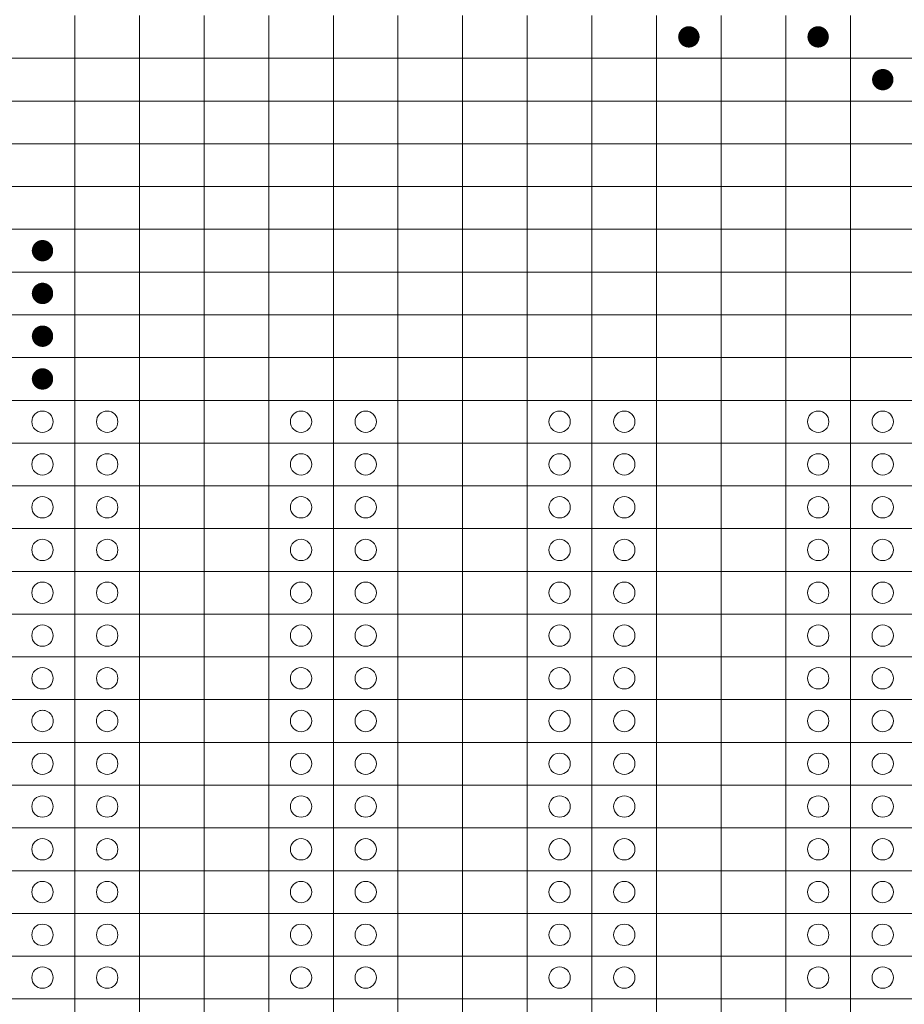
# Model space of a CAD drawing. Header units: millimetres. Extents: x 0 to 138, y 0 to 47.
# Tile 148 of 167: x 90 to 100, y 12 to 23. Entities that reach past the tile are written whole.
import ezdxf

# ---------------------------------------------------------------- set-up
doc = ezdxf.new("R2010")
doc.units = ezdxf.units.MM
doc.layers.add('PDF_Geomertry', color=7, linetype='Continuous')
doc.layers.add('PDF_Solid Fills', color=7, linetype='Continuous')

msp = doc.modelspace()

# ---------------------------------------------------------------- hatches: boundary and pattern name
at = {"layer": 'PDF_Solid Fills', "transparency": 33554559}
for points in [[(97.64, 23.194), (97.54, 23.27), (97.551, 23.282)], [(97.64, 23.194), (97.551, 23.282), (97.563, 23.293)], [(97.64, 23.194), (97.563, 23.293), (97.577, 23.302)], [(97.64, 23.194), (97.577, 23.302), (97.592, 23.309)], [(97.64, 23.194), (97.592, 23.309), (97.607, 23.315)], [(97.64, 23.194), (97.607, 23.315), (97.623, 23.318)], [(97.64, 23.194), (97.623, 23.318), (97.64, 23.319)], [(97.64, 23.194), (97.64, 23.319), (97.656, 23.318)], [(97.64, 23.194), (97.656, 23.318), (97.672, 23.315)], [(97.64, 23.194), (97.672, 23.315), (97.688, 23.309)], [(97.64, 23.194), (97.688, 23.309), (97.702, 23.302)], [(97.64, 23.194), (97.702, 23.302), (97.716, 23.293)], [(97.64, 23.194), (97.716, 23.293), (97.728, 23.282)], [(97.64, 23.194), (97.728, 23.282), (97.739, 23.27)], [(99.153, 23.194), (99.053, 23.27), (99.064, 23.282)], [(99.153, 23.194), (99.064, 23.282), (99.076, 23.293)], [(99.153, 23.194), (99.076, 23.293), (99.09, 23.302)], [(99.153, 23.194), (99.09, 23.302), (99.105, 23.309)], [(99.153, 23.194), (99.105, 23.309), (99.12, 23.315)], [(99.153, 23.194), (99.12, 23.315), (99.136, 23.318)], [(99.153, 23.194), (99.136, 23.318), (99.153, 23.319)], [(99.153, 23.194), (99.153, 23.319), (99.169, 23.318)], [(99.153, 23.194), (99.169, 23.318), (99.185, 23.315)], [(99.153, 23.194), (99.185, 23.315), (99.2, 23.309)], [(99.153, 23.194), (99.2, 23.309), (99.215, 23.302)], [(99.153, 23.194), (99.215, 23.302), (99.229, 23.293)], [(99.153, 23.194), (99.229, 23.293), (99.241, 23.282)], [(99.153, 23.194), (99.241, 23.282), (99.252, 23.27)], [(97.64, 23.194), (97.514, 23.194), (97.516, 23.21)], [(97.64, 23.194), (97.516, 23.177), (97.514, 23.194)], [(97.64, 23.194), (97.516, 23.21), (97.519, 23.226)], [(97.64, 23.194), (97.519, 23.162), (97.516, 23.177)], [(97.64, 23.194), (97.519, 23.226), (97.524, 23.242)], [(97.64, 23.194), (97.524, 23.146), (97.519, 23.162)], [(97.64, 23.194), (97.524, 23.242), (97.532, 23.256)], [(97.64, 23.194), (97.532, 23.131), (97.524, 23.146)], [(97.64, 23.194), (97.532, 23.256), (97.54, 23.27)], [(97.64, 23.194), (97.54, 23.117), (97.532, 23.131)], [(97.64, 23.194), (97.551, 23.105), (97.54, 23.117)], [(97.64, 23.194), (97.563, 23.094), (97.551, 23.105)], [(97.64, 23.194), (97.577, 23.086), (97.563, 23.094)], [(97.64, 23.194), (97.592, 23.078), (97.577, 23.086)], [(97.64, 23.194), (97.607, 23.073), (97.592, 23.078)], [(97.64, 23.194), (97.623, 23.07), (97.607, 23.073)], [(97.64, 23.194), (97.64, 23.069), (97.623, 23.07)], [(97.64, 23.194), (97.739, 23.27), (97.748, 23.256)], [(97.64, 23.194), (97.748, 23.256), (97.755, 23.242)], [(97.64, 23.194), (97.755, 23.242), (97.761, 23.226)], [(97.64, 23.194), (97.761, 23.226), (97.764, 23.21)], [(97.64, 23.194), (97.764, 23.21), (97.765, 23.194)], [(97.64, 23.194), (97.656, 23.07), (97.64, 23.069)], [(97.64, 23.194), (97.672, 23.073), (97.656, 23.07)], [(97.64, 23.194), (97.688, 23.078), (97.672, 23.073)], [(97.64, 23.194), (97.702, 23.086), (97.688, 23.078)], [(97.64, 23.194), (97.716, 23.094), (97.702, 23.086)], [(97.64, 23.194), (97.728, 23.105), (97.716, 23.094)], [(97.64, 23.194), (97.739, 23.117), (97.728, 23.105)], [(97.64, 23.194), (97.748, 23.131), (97.739, 23.117)], [(97.64, 23.194), (97.755, 23.146), (97.748, 23.131)], [(97.64, 23.194), (97.761, 23.162), (97.755, 23.146)], [(97.64, 23.194), (97.764, 23.177), (97.761, 23.162)], [(97.64, 23.194), (97.765, 23.194), (97.764, 23.177)], [(99.153, 23.194), (99.027, 23.194), (99.029, 23.21)], [(99.153, 23.194), (99.029, 23.177), (99.027, 23.194)], [(99.153, 23.194), (99.029, 23.21), (99.032, 23.226)], [(99.153, 23.194), (99.032, 23.162), (99.029, 23.177)], [(99.153, 23.194), (99.032, 23.226), (99.037, 23.242)], [(99.153, 23.194), (99.037, 23.146), (99.032, 23.162)], [(99.153, 23.194), (99.037, 23.242), (99.044, 23.256)], [(99.153, 23.194), (99.044, 23.131), (99.037, 23.146)], [(99.153, 23.194), (99.044, 23.256), (99.053, 23.27)], [(99.153, 23.194), (99.053, 23.117), (99.044, 23.131)], [(99.153, 23.194), (99.064, 23.105), (99.053, 23.117)], [(99.153, 23.194), (99.076, 23.094), (99.064, 23.105)], [(99.153, 23.194), (99.09, 23.086), (99.076, 23.094)], [(99.153, 23.194), (99.105, 23.078), (99.09, 23.086)], [(99.153, 23.194), (99.12, 23.073), (99.105, 23.078)], [(99.153, 23.194), (99.136, 23.07), (99.12, 23.073)], [(99.153, 23.194), (99.153, 23.069), (99.136, 23.07)], [(99.153, 23.194), (99.252, 23.27), (99.261, 23.256)], [(99.153, 23.194), (99.261, 23.256), (99.268, 23.242)], [(99.153, 23.194), (99.268, 23.242), (99.273, 23.226)], [(99.153, 23.194), (99.273, 23.226), (99.276, 23.21)], [(99.153, 23.194), (99.276, 23.21), (99.278, 23.194)], [(99.153, 23.194), (99.169, 23.07), (99.153, 23.069)], [(99.153, 23.194), (99.185, 23.073), (99.169, 23.07)], [(99.153, 23.194), (99.2, 23.078), (99.185, 23.073)], [(99.153, 23.194), (99.215, 23.086), (99.2, 23.078)], [(99.153, 23.194), (99.229, 23.094), (99.215, 23.086)], [(99.153, 23.194), (99.241, 23.105), (99.229, 23.094)], [(99.153, 23.194), (99.252, 23.117), (99.241, 23.105)], [(99.153, 23.194), (99.261, 23.131), (99.252, 23.117)], [(99.153, 23.194), (99.268, 23.146), (99.261, 23.131)], [(99.153, 23.194), (99.273, 23.162), (99.268, 23.146)], [(99.153, 23.194), (99.276, 23.177), (99.273, 23.162)], [(99.153, 23.194), (99.278, 23.194), (99.276, 23.177)], [(99.909, 22.693), (99.783, 22.693), (99.785, 22.71)], [(99.909, 22.693), (99.785, 22.71), (99.788, 22.726)], [(99.909, 22.693), (99.788, 22.726), (99.793, 22.741)], [(99.909, 22.693), (99.793, 22.741), (99.801, 22.756)], [(99.909, 22.693), (99.801, 22.756), (99.809, 22.77)], [(99.909, 22.693), (99.809, 22.77), (99.82, 22.782)], [(99.909, 22.693), (99.82, 22.782), (99.832, 22.793)], [(99.909, 22.693), (99.832, 22.793), (99.846, 22.802)], [(99.909, 22.693), (99.846, 22.802), (99.861, 22.809)], [(99.909, 22.693), (99.861, 22.809), (99.877, 22.814)], [(99.909, 22.693), (99.877, 22.814), (99.892, 22.817)], [(99.909, 22.693), (99.892, 22.817), (99.909, 22.818)], [(99.909, 22.693), (99.909, 22.818), (99.925, 22.817)], [(99.909, 22.693), (99.925, 22.817), (99.941, 22.814)], [(99.909, 22.693), (99.941, 22.814), (99.957, 22.809)], [(99.909, 22.693), (99.957, 22.809), (99.971, 22.802)], [(99.909, 22.693), (99.971, 22.802), (99.985, 22.793)], [(99.909, 22.693), (99.985, 22.793), (99.997, 22.782)], [(99.909, 22.693), (99.997, 22.782), (100.008, 22.77)], [(99.909, 22.693), (100.008, 22.77), (100.017, 22.756)], [(99.909, 22.693), (100.017, 22.756), (100.024, 22.741)], [(99.909, 22.693), (100.024, 22.741), (100.03, 22.726)], [(99.909, 22.693), (100.03, 22.726), (100.033, 22.71)], [(99.909, 22.693), (100.033, 22.71), (100.034, 22.693)], [(99.909, 22.693), (99.785, 22.677), (99.783, 22.693)], [(99.909, 22.693), (99.788, 22.661), (99.785, 22.677)], [(99.909, 22.693), (99.793, 22.646), (99.788, 22.661)], [(99.909, 22.693), (99.801, 22.631), (99.793, 22.646)], [(99.909, 22.693), (99.809, 22.617), (99.801, 22.631)], [(99.909, 22.693), (99.82, 22.605), (99.809, 22.617)], [(99.909, 22.693), (99.832, 22.594), (99.82, 22.605)], [(99.909, 22.693), (99.846, 22.585), (99.832, 22.594)], [(99.909, 22.693), (99.861, 22.578), (99.846, 22.585)], [(99.909, 22.693), (99.877, 22.573), (99.861, 22.578)], [(99.909, 22.693), (99.892, 22.569), (99.877, 22.573)], [(99.909, 22.693), (99.909, 22.568), (99.892, 22.569)], [(99.909, 22.693), (99.925, 22.569), (99.909, 22.568)], [(99.909, 22.693), (99.941, 22.573), (99.925, 22.569)], [(99.909, 22.693), (99.957, 22.578), (99.941, 22.573)], [(99.909, 22.693), (99.971, 22.585), (99.957, 22.578)], [(99.909, 22.693), (99.985, 22.594), (99.971, 22.585)], [(99.909, 22.693), (99.997, 22.605), (99.985, 22.594)], [(99.909, 22.693), (100.008, 22.617), (99.997, 22.605)], [(99.909, 22.693), (100.017, 22.631), (100.008, 22.617)], [(99.909, 22.693), (100.024, 22.646), (100.017, 22.631)], [(99.909, 22.693), (100.03, 22.661), (100.024, 22.646)], [(99.909, 22.693), (100.033, 22.677), (100.03, 22.661)], [(99.909, 22.693), (100.034, 22.693), (100.033, 22.677)], [(90.076, 20.691), (89.961, 20.739), (89.968, 20.754)], [(90.076, 20.691), (89.968, 20.754), (89.977, 20.768)], [(90.076, 20.691), (89.977, 20.768), (89.988, 20.78)], [(90.076, 20.691), (89.988, 20.78), (90, 20.791)], [(90.076, 20.691), (90, 20.791), (90.014, 20.799)], [(90.076, 20.691), (90.014, 20.799), (90.029, 20.807)], [(90.076, 20.691), (90.029, 20.807), (90.044, 20.812)], [(90.076, 20.691), (90.044, 20.812), (90.06, 20.815)], [(90.076, 20.691), (90.06, 20.815), (90.076, 20.817)], [(90.076, 20.691), (90.076, 20.817), (90.093, 20.815)], [(90.076, 20.691), (90.093, 20.815), (90.109, 20.812)], [(90.076, 20.691), (90.109, 20.812), (90.124, 20.807)], [(90.076, 20.691), (90.124, 20.807), (90.139, 20.799)], [(90.076, 20.691), (90.139, 20.799), (90.153, 20.791)], [(90.076, 20.691), (90.153, 20.791), (90.165, 20.78)], [(90.076, 20.691), (90.165, 20.78), (90.176, 20.768)], [(90.076, 20.691), (90.176, 20.768), (90.185, 20.754)], [(90.076, 20.691), (90.185, 20.754), (90.192, 20.739)], [(90.076, 20.691), (89.951, 20.691), (89.952, 20.708)], [(90.076, 20.691), (89.952, 20.675), (89.951, 20.691)], [(90.076, 20.691), (89.952, 20.708), (89.956, 20.723)], [(90.076, 20.691), (89.956, 20.659), (89.952, 20.675)], [(90.076, 20.691), (89.956, 20.723), (89.961, 20.739)], [(90.076, 20.691), (89.961, 20.643), (89.956, 20.659)], [(90.076, 20.691), (89.968, 20.629), (89.961, 20.643)], [(90.076, 20.691), (89.977, 20.615), (89.968, 20.629)], [(90.076, 20.691), (89.988, 20.603), (89.977, 20.615)], [(90.076, 20.691), (90, 20.592), (89.988, 20.603)], [(90.076, 20.691), (90.014, 20.583), (90, 20.592)], [(90.076, 20.691), (90.029, 20.576), (90.014, 20.583)], [(90.076, 20.691), (90.044, 20.57), (90.029, 20.576)], [(90.076, 20.691), (90.06, 20.568), (90.044, 20.57)], [(90.076, 20.691), (90.076, 20.566), (90.06, 20.568)], [(90.076, 20.691), (90.192, 20.739), (90.197, 20.723)], [(90.076, 20.691), (90.197, 20.723), (90.2, 20.708)], [(90.076, 20.691), (90.2, 20.708), (90.201, 20.691)], [(90.076, 20.691), (90.093, 20.568), (90.076, 20.566)], [(90.076, 20.691), (90.109, 20.57), (90.093, 20.568)], [(90.076, 20.691), (90.124, 20.576), (90.109, 20.57)], [(90.076, 20.691), (90.139, 20.583), (90.124, 20.576)], [(90.076, 20.691), (90.153, 20.592), (90.139, 20.583)], [(90.076, 20.691), (90.165, 20.603), (90.153, 20.592)], [(90.076, 20.691), (90.176, 20.615), (90.165, 20.603)], [(90.076, 20.691), (90.185, 20.629), (90.176, 20.615)], [(90.076, 20.691), (90.192, 20.643), (90.185, 20.629)], [(90.076, 20.691), (90.197, 20.659), (90.192, 20.643)], [(90.076, 20.691), (90.2, 20.675), (90.197, 20.659)], [(90.076, 20.691), (90.201, 20.691), (90.2, 20.675)], [(90.076, 20.191), (89.988, 20.279), (90, 20.29)], [(90.076, 20.191), (90, 20.29), (90.014, 20.299)], [(90.076, 20.191), (90.014, 20.299), (90.029, 20.307)], [(90.076, 20.191), (90.029, 20.307), (90.044, 20.311)], [(90.076, 20.191), (90.044, 20.311), (90.06, 20.315)], [(90.076, 20.191), (90.06, 20.315), (90.076, 20.316)], [(90.076, 20.191), (90.076, 20.316), (90.093, 20.315)], [(90.076, 20.191), (90.093, 20.315), (90.109, 20.311)], [(90.076, 20.191), (90.109, 20.311), (90.124, 20.307)], [(90.076, 20.191), (90.124, 20.307), (90.139, 20.299)], [(90.076, 20.191), (90.139, 20.299), (90.153, 20.29)], [(90.076, 20.191), (90.153, 20.29), (90.165, 20.279)], [(90.076, 20.191), (89.951, 20.191), (89.952, 20.207)], [(90.076, 20.191), (89.952, 20.175), (89.951, 20.191)], [(90.076, 20.191), (89.952, 20.207), (89.956, 20.223)], [(90.076, 20.191), (89.956, 20.158), (89.952, 20.175)], [(90.076, 20.191), (89.956, 20.223), (89.961, 20.239)], [(90.076, 20.191), (89.961, 20.143), (89.956, 20.158)], [(90.076, 20.191), (89.961, 20.239), (89.968, 20.254)], [(90.076, 20.191), (89.968, 20.128), (89.961, 20.143)], [(90.076, 20.191), (89.968, 20.254), (89.977, 20.267)], [(90.076, 20.191), (89.977, 20.115), (89.968, 20.128)], [(90.076, 20.191), (89.977, 20.267), (89.988, 20.279)], [(90.076, 20.191), (89.988, 20.103), (89.977, 20.115)], [(90.076, 20.191), (90, 20.092), (89.988, 20.103)], [(90.076, 20.191), (90.014, 20.082), (90, 20.092)], [(90.076, 20.191), (90.029, 20.075), (90.014, 20.082)], [(90.076, 20.191), (90.044, 20.07), (90.029, 20.075)], [(90.076, 20.191), (90.06, 20.067), (90.044, 20.07)], [(90.076, 20.191), (90.076, 20.066), (90.06, 20.067)], [(90.076, 20.191), (90.165, 20.279), (90.176, 20.267)], [(90.076, 20.191), (90.176, 20.267), (90.185, 20.254)], [(90.076, 20.191), (90.185, 20.254), (90.192, 20.239)], [(90.076, 20.191), (90.192, 20.239), (90.197, 20.223)], [(90.076, 20.191), (90.197, 20.223), (90.2, 20.207)], [(90.076, 20.191), (90.2, 20.207), (90.201, 20.191)], [(90.076, 20.191), (90.093, 20.067), (90.076, 20.066)], [(90.076, 20.191), (90.109, 20.07), (90.093, 20.067)], [(90.076, 20.191), (90.124, 20.075), (90.109, 20.07)], [(90.076, 20.191), (90.139, 20.082), (90.124, 20.075)], [(90.076, 20.191), (90.153, 20.092), (90.139, 20.082)], [(90.076, 20.191), (90.165, 20.103), (90.153, 20.092)], [(90.076, 20.191), (90.176, 20.115), (90.165, 20.103)], [(90.076, 20.191), (90.185, 20.128), (90.176, 20.115)], [(90.076, 20.191), (90.192, 20.143), (90.185, 20.128)], [(90.076, 20.191), (90.197, 20.158), (90.192, 20.143)], [(90.076, 20.191), (90.2, 20.175), (90.197, 20.158)], [(90.076, 20.191), (90.201, 20.191), (90.2, 20.175)], [(90.076, 19.691), (89.952, 19.707), (89.956, 19.723)], [(90.076, 19.691), (89.956, 19.723), (89.961, 19.738)], [(90.076, 19.691), (89.961, 19.738), (89.968, 19.753)], [(90.076, 19.691), (89.968, 19.753), (89.977, 19.766)], [(90.076, 19.691), (89.977, 19.766), (89.988, 19.779)], [(90.076, 19.691), (89.988, 19.779), (90, 19.79)], [(90.076, 19.691), (90, 19.79), (90.014, 19.798)], [(90.076, 19.691), (90.014, 19.798), (90.029, 19.806)], [(90.076, 19.691), (90.029, 19.806), (90.044, 19.811)], [(90.076, 19.691), (90.044, 19.811), (90.06, 19.814)], [(90.076, 19.691), (90.06, 19.814), (90.076, 19.815)], [(90.076, 19.691), (90.076, 19.815), (90.093, 19.814)], [(90.076, 19.691), (90.093, 19.814), (90.109, 19.811)], [(90.076, 19.691), (90.109, 19.811), (90.124, 19.806)], [(90.076, 19.691), (90.124, 19.806), (90.139, 19.798)], [(90.076, 19.691), (90.139, 19.798), (90.153, 19.79)], [(90.076, 19.691), (90.153, 19.79), (90.165, 19.779)], [(90.076, 19.691), (90.165, 19.779), (90.176, 19.766)], [(90.076, 19.691), (90.176, 19.766), (90.185, 19.753)], [(90.076, 19.691), (90.185, 19.753), (90.192, 19.738)], [(90.076, 19.691), (90.192, 19.738), (90.197, 19.723)], [(90.076, 19.691), (90.197, 19.723), (90.2, 19.707)], [(90.076, 19.691), (89.951, 19.691), (89.952, 19.707)], [(90.076, 19.691), (89.952, 19.674), (89.951, 19.691)], [(90.076, 19.691), (89.956, 19.658), (89.952, 19.674)], [(90.076, 19.691), (89.961, 19.642), (89.956, 19.658)], [(90.076, 19.691), (89.968, 19.628), (89.961, 19.642)], [(90.076, 19.691), (89.977, 19.614), (89.968, 19.628)], [(90.076, 19.691), (89.988, 19.602), (89.977, 19.614)], [(90.076, 19.691), (90, 19.591), (89.988, 19.602)], [(90.076, 19.691), (90.014, 19.582), (90, 19.591)], [(90.076, 19.691), (90.029, 19.575), (90.014, 19.582)], [(90.076, 19.691), (90.044, 19.569), (90.029, 19.575)], [(90.076, 19.691), (90.06, 19.566), (90.044, 19.569)], [(90.076, 19.691), (90.076, 19.565), (90.06, 19.566)], [(90.076, 19.691), (90.2, 19.707), (90.201, 19.691)], [(90.076, 19.691), (90.093, 19.566), (90.076, 19.565)], [(90.076, 19.691), (90.109, 19.569), (90.093, 19.566)], [(90.076, 19.691), (90.124, 19.575), (90.109, 19.569)], [(90.076, 19.691), (90.139, 19.582), (90.124, 19.575)], [(90.076, 19.691), (90.153, 19.591), (90.139, 19.582)], [(90.076, 19.691), (90.165, 19.602), (90.153, 19.591)], [(90.076, 19.691), (90.176, 19.614), (90.165, 19.602)], [(90.076, 19.691), (90.185, 19.628), (90.176, 19.614)], [(90.076, 19.691), (90.192, 19.642), (90.185, 19.628)], [(90.076, 19.691), (90.197, 19.658), (90.192, 19.642)], [(90.076, 19.691), (90.2, 19.674), (90.197, 19.658)], [(90.076, 19.691), (90.201, 19.691), (90.2, 19.674)], [(90.076, 19.19), (89.961, 19.238), (89.968, 19.252)], [(90.076, 19.19), (89.968, 19.252), (89.977, 19.266)], [(90.076, 19.19), (89.977, 19.266), (89.988, 19.278)], [(90.076, 19.19), (89.988, 19.278), (90, 19.289)], [(90.076, 19.19), (90, 19.289), (90.014, 19.298)], [(90.076, 19.19), (90.014, 19.298), (90.029, 19.305)], [(90.076, 19.19), (90.029, 19.305), (90.044, 19.311)], [(90.076, 19.19), (90.044, 19.311), (90.06, 19.314)], [(90.076, 19.19), (90.06, 19.314), (90.076, 19.315)], [(90.076, 19.19), (90.076, 19.315), (90.093, 19.314)], [(90.076, 19.19), (90.093, 19.314), (90.109, 19.311)], [(90.076, 19.19), (90.109, 19.311), (90.124, 19.305)], [(90.076, 19.19), (90.124, 19.305), (90.139, 19.298)], [(90.076, 19.19), (90.139, 19.298), (90.153, 19.289)], [(90.076, 19.19), (90.153, 19.289), (90.165, 19.278)], [(90.076, 19.19), (90.165, 19.278), (90.176, 19.266)], [(90.076, 19.19), (90.176, 19.266), (90.185, 19.252)], [(90.076, 19.19), (90.185, 19.252), (90.192, 19.238)], [(90.076, 19.19), (89.951, 19.19), (89.952, 19.206)], [(90.076, 19.19), (89.952, 19.174), (89.951, 19.19)], [(90.076, 19.19), (89.952, 19.206), (89.956, 19.222)], [(90.076, 19.19), (89.956, 19.157), (89.952, 19.174)], [(90.076, 19.19), (89.956, 19.222), (89.961, 19.238)], [(90.076, 19.19), (89.961, 19.142), (89.956, 19.157)], [(90.076, 19.19), (89.968, 19.127), (89.961, 19.142)], [(90.076, 19.19), (89.977, 19.114), (89.968, 19.127)], [(90.076, 19.19), (89.988, 19.101), (89.977, 19.114)], [(90.076, 19.19), (90, 19.091), (89.988, 19.101)], [(90.076, 19.19), (90.014, 19.081), (90, 19.091)], [(90.076, 19.19), (90.029, 19.074), (90.014, 19.081)], [(90.076, 19.19), (90.044, 19.069), (90.029, 19.074)], [(90.076, 19.19), (90.06, 19.066), (90.044, 19.069)], [(90.076, 19.19), (90.076, 19.065), (90.06, 19.066)], [(90.076, 19.19), (90.192, 19.238), (90.197, 19.222)], [(90.076, 19.19), (90.197, 19.222), (90.2, 19.206)], [(90.076, 19.19), (90.2, 19.206), (90.201, 19.19)], [(90.076, 19.19), (90.093, 19.066), (90.076, 19.065)], [(90.076, 19.19), (90.109, 19.069), (90.093, 19.066)], [(90.076, 19.19), (90.124, 19.074), (90.109, 19.069)], [(90.076, 19.19), (90.139, 19.081), (90.124, 19.074)], [(90.076, 19.19), (90.153, 19.091), (90.139, 19.081)], [(90.076, 19.19), (90.165, 19.101), (90.153, 19.091)], [(90.076, 19.19), (90.176, 19.114), (90.165, 19.101)], [(90.076, 19.19), (90.185, 19.127), (90.176, 19.114)], [(90.076, 19.19), (90.192, 19.142), (90.185, 19.127)], [(90.076, 19.19), (90.197, 19.157), (90.192, 19.142)], [(90.076, 19.19), (90.2, 19.174), (90.197, 19.157)], [(90.076, 19.19), (90.201, 19.19), (90.2, 19.174)]]:
    msp.add_hatch(color=256, dxfattribs=at).paths.add_polyline_path(points)

# ---------------------------------------------------------------- linework, layer by layer
at = {"layer": 'PDF_Geomertry', "lineweight": 15}
for points in [[(73.993, 17.939), (82.891, 17.939), (82.891, 18.439), (83.647, 18.439), (83.647, 18.939), (84.404, 18.939), (84.404, 19.44), (85.16, 19.44), (85.16, 19.941), (85.916, 19.941), (85.916, 20.441), (86.673, 20.441), (86.673, 20.942), (87.429, 20.942), (87.429, 21.442), (88.185, 21.442), (88.185, 21.943), (88.942, 21.943), (88.942, 22.443), (89.698, 22.443), (89.698, 22.943), (90.454, 22.943), (90.454, 23.444)], [(89.698, 22.443), (90.454, 22.443), (90.454, 22.943), (91.211, 22.943), (91.211, 23.444)], [(89.698, 21.943), (90.454, 21.943), (90.454, 22.443), (91.211, 22.443), (91.211, 22.943), (91.967, 22.943), (91.967, 23.444)], [(89.698, 21.442), (90.454, 21.442), (90.454, 21.943), (91.211, 21.943), (91.211, 22.443), (91.967, 22.443), (91.967, 22.943), (92.723, 22.943), (92.723, 23.444)], [(89.698, 20.942), (90.454, 20.942), (90.454, 21.442), (91.211, 21.442), (91.211, 21.943), (91.967, 21.943), (91.967, 22.443), (92.723, 22.443), (92.723, 22.943), (93.48, 22.943), (93.48, 23.444)], [(89.698, 20.441), (90.454, 20.441), (90.454, 20.942), (91.211, 20.942), (91.211, 21.442), (91.967, 21.442), (91.967, 21.943), (92.723, 21.943), (92.723, 22.443), (93.48, 22.443), (93.48, 22.943), (94.236, 22.943), (94.236, 23.444)], [(89.698, 19.941), (90.454, 19.941), (90.454, 20.441), (91.211, 20.441), (91.211, 20.942), (91.967, 20.942), (91.967, 21.442), (92.723, 21.442), (92.723, 21.943), (93.48, 21.943), (93.48, 22.443), (94.236, 22.443), (94.236, 22.943), (94.992, 22.943), (94.992, 23.444)], [(89.698, 19.44), (90.454, 19.44), (90.454, 19.941), (91.211, 19.941), (91.211, 20.441), (91.967, 20.441), (91.967, 20.942), (92.723, 20.942), (92.723, 21.442), (93.48, 21.442), (93.48, 21.943), (94.236, 21.943), (94.236, 22.443), (94.992, 22.443), (94.992, 22.943), (95.749, 22.943), (95.749, 23.444)], [(89.698, 18.939), (90.454, 18.939), (90.454, 19.44), (91.211, 19.44), (91.211, 19.941), (91.967, 19.941), (91.967, 20.441), (92.723, 20.441), (92.723, 20.942), (93.48, 20.942), (93.48, 21.442), (94.236, 21.442), (94.236, 21.943), (94.992, 21.943), (94.992, 22.443), (95.749, 22.443), (95.749, 22.943), (96.505, 22.943), (96.505, 23.444)], [(89.698, 18.439), (90.454, 18.439), (90.454, 18.939), (91.211, 18.939), (91.211, 19.44), (91.967, 19.44), (91.967, 19.941), (92.723, 19.941), (92.723, 20.441), (93.48, 20.441), (93.48, 20.942), (94.236, 20.942), (94.236, 21.442), (94.992, 21.442), (94.992, 21.943), (95.749, 21.943), (95.749, 22.443), (96.505, 22.443), (96.505, 22.943), (97.261, 22.943), (97.261, 23.444)], [(89.698, 17.939), (90.454, 17.939), (90.454, 18.439), (91.211, 18.439), (91.211, 18.939), (91.967, 18.939), (91.967, 19.44), (92.723, 19.44), (92.723, 19.941), (93.48, 19.941), (93.48, 20.441), (94.236, 20.441), (94.236, 20.942), (94.992, 20.942), (94.992, 21.442), (95.749, 21.442), (95.749, 21.943), (96.505, 21.943), (96.505, 22.443), (97.261, 22.443), (97.261, 22.943), (98.018, 22.943), (98.018, 23.444)], [(89.698, 17.438), (90.454, 17.438), (90.454, 17.939), (91.211, 17.939), (91.211, 18.439), (91.967, 18.439), (91.967, 18.939), (92.723, 18.939), (92.723, 19.44), (93.48, 19.44), (93.48, 19.941), (94.236, 19.941), (94.236, 20.441), (94.992, 20.441), (94.992, 20.942), (95.749, 20.942), (95.749, 21.442), (96.505, 21.442), (96.505, 21.943), (97.261, 21.943), (97.261, 22.443), (98.018, 22.443), (98.018, 22.943), (98.775, 22.943), (98.775, 23.444)], [(89.698, 16.937), (90.454, 16.937), (90.454, 17.438), (91.211, 17.438), (91.211, 17.939), (91.967, 17.939), (91.967, 18.439), (92.723, 18.439), (92.723, 18.939), (93.48, 18.939), (93.48, 19.44), (94.236, 19.44), (94.236, 19.941), (94.992, 19.941), (94.992, 20.441), (95.749, 20.441), (95.749, 20.942), (96.505, 20.942), (96.505, 21.442), (97.261, 21.442), (97.261, 21.943), (98.018, 21.943), (98.018, 22.443), (98.775, 22.443), (98.775, 22.943), (99.531, 22.943), (99.531, 23.444)], [(89.698, 16.437), (90.454, 16.437), (90.454, 16.937), (91.211, 16.937), (91.211, 17.438), (91.967, 17.438), (91.967, 17.939), (92.723, 17.939), (92.723, 18.439), (93.48, 18.439), (93.48, 18.939), (94.236, 18.939), (94.236, 19.44), (94.992, 19.44), (94.992, 19.941), (95.749, 19.941), (95.749, 20.441), (96.505, 20.441), (96.505, 20.942), (97.261, 20.942), (97.261, 21.442), (98.018, 21.442), (98.018, 21.943), (98.775, 21.943), (98.775, 22.443), (99.531, 22.443), (99.531, 22.943), (100.287, 22.943)], [(89.698, 15.936), (90.454, 15.936), (90.454, 16.437), (91.211, 16.437), (91.211, 16.937), (91.967, 16.937), (91.967, 17.438), (92.723, 17.438), (92.723, 17.939), (93.48, 17.939), (93.48, 18.439), (94.236, 18.439), (94.236, 18.939), (94.992, 18.939), (94.992, 19.44), (95.749, 19.44), (95.749, 19.941), (96.505, 19.941), (96.505, 20.441), (97.261, 20.441), (97.261, 20.942), (98.018, 20.942), (98.018, 21.442), (98.775, 21.442), (98.775, 21.943), (99.531, 21.943), (99.531, 22.443), (100.287, 22.443)], [(89.698, 15.436), (90.454, 15.436), (90.454, 15.936), (91.211, 15.936), (91.211, 16.437), (91.967, 16.437), (91.967, 16.937), (92.723, 16.937), (92.723, 17.438), (93.48, 17.438), (93.48, 17.939), (94.236, 17.939), (94.236, 18.439), (94.992, 18.439), (94.992, 18.939), (95.749, 18.939), (95.749, 19.44), (96.505, 19.44), (96.505, 19.941), (97.261, 19.941), (97.261, 20.441), (98.018, 20.441), (98.018, 20.942), (98.775, 20.942), (98.775, 21.442), (99.531, 21.442), (99.531, 21.943), (100.287, 21.943)], [(89.698, 14.935), (90.454, 14.935), (90.454, 15.436), (91.211, 15.436), (91.211, 15.936), (91.967, 15.936), (91.967, 16.437), (92.723, 16.437), (92.723, 16.937), (93.48, 16.937), (93.48, 17.438), (94.236, 17.438), (94.236, 17.939), (94.992, 17.939), (94.992, 18.439), (95.749, 18.439), (95.749, 18.939), (96.505, 18.939), (96.505, 19.44), (97.261, 19.44), (97.261, 19.941), (98.018, 19.941), (98.018, 20.441), (98.775, 20.441), (98.775, 20.942), (99.531, 20.942), (99.531, 21.442), (100.287, 21.442)], [(89.698, 14.435), (90.454, 14.435), (90.454, 14.935), (91.211, 14.935), (91.211, 15.436), (91.967, 15.436), (91.967, 15.936), (92.723, 15.936), (92.723, 16.437), (93.48, 16.437), (93.48, 16.937), (94.236, 16.937), (94.236, 17.438), (94.992, 17.438), (94.992, 17.939), (95.749, 17.939), (95.749, 18.439), (96.505, 18.439), (96.505, 18.939), (97.261, 18.939), (97.261, 19.44), (98.018, 19.44), (98.018, 19.941), (98.775, 19.941), (98.775, 20.441), (99.531, 20.441), (99.531, 20.942), (100.287, 20.942)], [(89.698, 13.934), (90.454, 13.934), (90.454, 14.435), (91.211, 14.435), (91.211, 14.935), (91.967, 14.935), (91.967, 15.436), (92.723, 15.436), (92.723, 15.936), (93.48, 15.936), (93.48, 16.437), (94.236, 16.437), (94.236, 16.937), (94.992, 16.937), (94.992, 17.438), (95.749, 17.438), (95.749, 17.939), (96.505, 17.939), (96.505, 18.439), (97.261, 18.439), (97.261, 18.939), (98.018, 18.939), (98.018, 19.44), (98.775, 19.44), (98.775, 19.941), (99.531, 19.941), (99.531, 20.441), (100.287, 20.441)], [(89.698, 13.434), (90.454, 13.434), (90.454, 13.934), (91.211, 13.934), (91.211, 14.435), (91.967, 14.435), (91.967, 14.935), (92.723, 14.935), (92.723, 15.436), (93.48, 15.436), (93.48, 15.936), (94.236, 15.936), (94.236, 16.437), (94.992, 16.437), (94.992, 16.937), (95.749, 16.937), (95.749, 17.438), (96.505, 17.438), (96.505, 17.939), (97.261, 17.939), (97.261, 18.439), (98.018, 18.439), (98.018, 18.939), (98.775, 18.939), (98.775, 19.44), (99.531, 19.44), (99.531, 19.941), (100.287, 19.941)], [(89.698, 12.934), (90.454, 12.934), (90.454, 13.434), (91.211, 13.434), (91.211, 13.934), (91.967, 13.934), (91.967, 14.435), (92.723, 14.435), (92.723, 14.935), (93.48, 14.935), (93.48, 15.436), (94.236, 15.436), (94.236, 15.936), (94.992, 15.936), (94.992, 16.437), (95.749, 16.437), (95.749, 16.937), (96.505, 16.937), (96.505, 17.438), (97.261, 17.438), (97.261, 17.939), (98.018, 17.939), (98.018, 18.439), (98.775, 18.439), (98.775, 18.939), (99.531, 18.939), (99.531, 19.44), (100.287, 19.44)], [(89.698, 12.433), (90.454, 12.433), (90.454, 12.934), (91.211, 12.934), (91.211, 13.434), (91.967, 13.434), (91.967, 13.934), (92.723, 13.934), (92.723, 14.435), (93.48, 14.435), (93.48, 14.935), (94.236, 14.935), (94.236, 15.436), (94.992, 15.436), (94.992, 15.936), (95.749, 15.936), (95.749, 16.437), (96.505, 16.437), (96.505, 16.937), (97.261, 16.937), (97.261, 17.438), (98.018, 17.438), (98.018, 17.939), (98.775, 17.939), (98.775, 18.439), (99.531, 18.439), (99.531, 18.939), (100.287, 18.939)], [(89.698, 11.932), (90.454, 11.932), (90.454, 12.433), (91.211, 12.433), (91.211, 12.934), (91.967, 12.934), (91.967, 13.434), (92.723, 13.434), (92.723, 13.934), (93.48, 13.934), (93.48, 14.435), (94.236, 14.435), (94.236, 14.935), (94.992, 14.935), (94.992, 15.436), (95.749, 15.436), (95.749, 15.936), (96.505, 15.936), (96.505, 16.437), (97.261, 16.437), (97.261, 16.937), (98.018, 16.937), (98.018, 17.438), (98.775, 17.438), (98.775, 17.939), (99.531, 17.939), (99.531, 18.439), (100.287, 18.439)], [(90.454, 11.432), (90.454, 11.932), (91.211, 11.932), (91.211, 12.433), (91.967, 12.433), (91.967, 12.934), (92.723, 12.934), (92.723, 13.434), (93.48, 13.434), (93.48, 13.934), (94.236, 13.934), (94.236, 14.435), (94.992, 14.435), (94.992, 14.935), (95.749, 14.935), (95.749, 15.436), (96.505, 15.436), (96.505, 15.936), (97.261, 15.936), (97.261, 16.437), (98.018, 16.437), (98.018, 16.937), (98.775, 16.937), (98.775, 17.438), (99.531, 17.438), (99.531, 17.939), (100.287, 17.939)], [(91.211, 11.432), (91.211, 11.932), (91.967, 11.932), (91.967, 12.433), (92.723, 12.433), (92.723, 12.934), (93.48, 12.934), (93.48, 13.434), (94.236, 13.434), (94.236, 13.934), (94.992, 13.934), (94.992, 14.435), (95.749, 14.435), (95.749, 14.935), (96.505, 14.935), (96.505, 15.436), (97.261, 15.436), (97.261, 15.936), (98.018, 15.936), (98.018, 16.437), (98.775, 16.437), (98.775, 16.937), (99.531, 16.937), (99.531, 17.438), (100.287, 17.438)], [(91.967, 11.432), (91.967, 11.932), (92.723, 11.932), (92.723, 12.433), (93.48, 12.433), (93.48, 12.934), (94.236, 12.934), (94.236, 13.434), (94.992, 13.434), (94.992, 13.934), (95.749, 13.934), (95.749, 14.435), (96.505, 14.435), (96.505, 14.935), (97.261, 14.935), (97.261, 15.436), (98.018, 15.436), (98.018, 15.936), (98.775, 15.936), (98.775, 16.437), (99.531, 16.437), (99.531, 16.937), (100.287, 16.937)], [(92.723, 11.432), (92.723, 11.932), (93.48, 11.932), (93.48, 12.433), (94.236, 12.433), (94.236, 12.934), (94.992, 12.934), (94.992, 13.434), (95.749, 13.434), (95.749, 13.934), (96.505, 13.934), (96.505, 14.435), (97.261, 14.435), (97.261, 14.935), (98.018, 14.935), (98.018, 15.436), (98.775, 15.436), (98.775, 15.936), (99.531, 15.936), (99.531, 16.437), (100.287, 16.437)], [(93.48, 11.432), (93.48, 11.932), (94.236, 11.932), (94.236, 12.433), (94.992, 12.433), (94.992, 12.934), (95.749, 12.934), (95.749, 13.434), (96.505, 13.434), (96.505, 13.934), (97.261, 13.934), (97.261, 14.435), (98.018, 14.435), (98.018, 14.935), (98.775, 14.935), (98.775, 15.436), (99.531, 15.436), (99.531, 15.936), (100.287, 15.936)], [(94.236, 11.432), (94.236, 11.932), (94.992, 11.932), (94.992, 12.433), (95.749, 12.433), (95.749, 12.934), (96.505, 12.934), (96.505, 13.434), (97.261, 13.434), (97.261, 13.934), (98.018, 13.934), (98.018, 14.435), (98.775, 14.435), (98.775, 14.935), (99.531, 14.935), (99.531, 15.436), (100.287, 15.436)], [(94.992, 11.432), (94.992, 11.932), (95.749, 11.932), (95.749, 12.433), (96.505, 12.433), (96.505, 12.934), (97.261, 12.934), (97.261, 13.434), (98.018, 13.434), (98.018, 13.934), (98.775, 13.934), (98.775, 14.435), (99.531, 14.435), (99.531, 14.935), (100.287, 14.935)], [(95.749, 11.432), (95.749, 11.932), (96.505, 11.932), (96.505, 12.433), (97.261, 12.433), (97.261, 12.934), (98.018, 12.934), (98.018, 13.434), (98.775, 13.434), (98.775, 13.934), (99.531, 13.934), (99.531, 14.435), (100.287, 14.435)], [(96.505, 11.432), (96.505, 11.932), (97.261, 11.932), (97.261, 12.433), (98.018, 12.433), (98.018, 12.934), (98.775, 12.934), (98.775, 13.434), (99.531, 13.434), (99.531, 13.934), (100.287, 13.934)], [(97.261, 11.432), (97.261, 11.932), (98.018, 11.932), (98.018, 12.433), (98.775, 12.433), (98.775, 12.934), (99.531, 12.934), (99.531, 13.434), (100.287, 13.434)], [(98.018, 11.432), (98.018, 11.932), (98.775, 11.932), (98.775, 12.433), (99.531, 12.433), (99.531, 12.934), (100.287, 12.934)], [(98.775, 11.432), (98.775, 11.932), (99.531, 11.932), (99.531, 12.433), (100.287, 12.433)], [(99.531, 11.432), (99.531, 11.932), (100.287, 11.932)]]:
    msp.add_lwpolyline(points, dxfattribs=at)
at = {"layer": 'PDF_Geomertry', "lineweight": 0}
for points in [[(97.577, 23.194), (97.578, 23.186), (97.579, 23.178), (97.582, 23.17), (97.586, 23.163), (97.59, 23.156), (97.595, 23.149), (97.602, 23.144), (97.609, 23.14), (97.616, 23.136), (97.623, 23.133), (97.632, 23.132), (97.64, 23.131), (97.648, 23.132), (97.656, 23.133), (97.663, 23.136), (97.671, 23.14), (97.678, 23.144), (97.684, 23.149), (97.69, 23.156), (97.694, 23.163), (97.697, 23.17), (97.7, 23.178), (97.702, 23.186), (97.702, 23.194), (97.702, 23.202), (97.7, 23.21), (97.697, 23.217), (97.694, 23.225), (97.69, 23.232), (97.684, 23.238), (97.678, 23.244), (97.671, 23.248), (97.663, 23.252), (97.656, 23.254), (97.648, 23.256), (97.64, 23.256), (97.632, 23.256), (97.623, 23.254), (97.616, 23.252), (97.609, 23.248), (97.602, 23.244), (97.595, 23.238), (97.59, 23.232), (97.586, 23.225), (97.582, 23.217), (97.579, 23.21), (97.578, 23.202), (97.577, 23.194)], [(99.09, 23.194), (99.09, 23.186), (99.092, 23.178), (99.095, 23.17), (99.098, 23.163), (99.103, 23.156), (99.108, 23.149), (99.114, 23.144), (99.121, 23.14), (99.129, 23.136), (99.137, 23.133), (99.144, 23.132), (99.153, 23.131), (99.16, 23.132), (99.169, 23.133), (99.176, 23.136), (99.184, 23.14), (99.19, 23.144), (99.197, 23.149), (99.202, 23.156), (99.207, 23.163), (99.21, 23.17), (99.213, 23.178), (99.214, 23.186), (99.215, 23.194), (99.214, 23.202), (99.213, 23.21), (99.21, 23.217), (99.207, 23.225), (99.202, 23.232), (99.197, 23.238), (99.19, 23.244), (99.184, 23.248), (99.176, 23.252), (99.169, 23.254), (99.16, 23.256), (99.153, 23.256), (99.144, 23.256), (99.137, 23.254), (99.129, 23.252), (99.121, 23.248), (99.114, 23.244), (99.108, 23.238), (99.103, 23.232), (99.098, 23.225), (99.095, 23.217), (99.092, 23.21), (99.09, 23.202), (99.09, 23.194)], [(99.846, 22.693), (99.847, 22.685), (99.848, 22.677), (99.851, 22.669), (99.855, 22.662), (99.859, 22.655), (99.864, 22.649), (99.871, 22.644), (99.878, 22.639), (99.885, 22.635), (99.893, 22.633), (99.901, 22.631), (99.909, 22.631), (99.917, 22.631), (99.925, 22.633), (99.932, 22.635), (99.94, 22.639), (99.947, 22.644), (99.953, 22.649), (99.959, 22.655), (99.963, 22.662), (99.966, 22.669), (99.969, 22.677), (99.971, 22.685), (99.971, 22.693), (99.971, 22.702), (99.969, 22.709), (99.966, 22.717), (99.963, 22.725), (99.959, 22.732), (99.953, 22.737), (99.947, 22.743), (99.94, 22.748), (99.932, 22.751), (99.925, 22.753), (99.917, 22.755), (99.909, 22.756), (99.901, 22.755), (99.893, 22.753), (99.885, 22.751), (99.878, 22.748), (99.871, 22.743), (99.864, 22.737), (99.859, 22.732), (99.855, 22.725), (99.851, 22.717), (99.848, 22.709), (99.847, 22.702), (99.846, 22.693)], [(90.014, 20.691), (90.014, 20.683), (90.016, 20.675), (90.018, 20.668), (90.022, 20.66), (90.027, 20.653), (90.032, 20.647), (90.038, 20.641), (90.045, 20.637), (90.053, 20.634), (90.06, 20.631), (90.068, 20.629), (90.076, 20.629), (90.085, 20.629), (90.092, 20.631), (90.1, 20.634), (90.108, 20.637), (90.115, 20.641), (90.121, 20.647), (90.126, 20.653), (90.131, 20.66), (90.134, 20.668), (90.137, 20.675), (90.138, 20.683), (90.139, 20.691), (90.138, 20.699), (90.137, 20.707), (90.134, 20.715), (90.131, 20.722), (90.126, 20.729), (90.121, 20.736), (90.115, 20.741), (90.108, 20.745), (90.1, 20.749), (90.092, 20.752), (90.085, 20.753), (90.076, 20.754), (90.068, 20.753), (90.06, 20.752), (90.053, 20.749), (90.045, 20.745), (90.038, 20.741), (90.032, 20.736), (90.027, 20.729), (90.022, 20.722), (90.018, 20.715), (90.016, 20.707), (90.014, 20.699), (90.014, 20.691)], [(90.014, 20.191), (90.014, 20.182), (90.016, 20.175), (90.018, 20.167), (90.022, 20.159), (90.027, 20.153), (90.032, 20.147), (90.038, 20.141), (90.045, 20.137), (90.053, 20.133), (90.06, 20.13), (90.068, 20.129), (90.076, 20.128), (90.085, 20.129), (90.092, 20.13), (90.1, 20.133), (90.108, 20.137), (90.115, 20.141), (90.121, 20.147), (90.126, 20.153), (90.131, 20.159), (90.134, 20.167), (90.137, 20.175), (90.138, 20.182), (90.139, 20.191), (90.138, 20.199), (90.137, 20.207), (90.134, 20.215), (90.131, 20.222), (90.126, 20.229), (90.121, 20.235), (90.115, 20.24), (90.108, 20.245), (90.1, 20.249), (90.092, 20.251), (90.085, 20.253), (90.076, 20.254), (90.068, 20.253), (90.06, 20.251), (90.053, 20.249), (90.045, 20.245), (90.038, 20.24), (90.032, 20.235), (90.027, 20.229), (90.022, 20.222), (90.018, 20.215), (90.016, 20.207), (90.014, 20.199), (90.014, 20.191)], [(90.014, 19.691), (90.014, 19.682), (90.016, 19.674), (90.018, 19.666), (90.022, 19.659), (90.027, 19.652), (90.032, 19.646), (90.038, 19.64), (90.045, 19.636), (90.053, 19.633), (90.06, 19.63), (90.068, 19.628), (90.076, 19.628), (90.085, 19.628), (90.092, 19.63), (90.1, 19.633), (90.108, 19.636), (90.115, 19.64), (90.121, 19.646), (90.126, 19.652), (90.131, 19.659), (90.134, 19.666), (90.137, 19.674), (90.138, 19.682), (90.139, 19.691), (90.138, 19.698), (90.137, 19.707), (90.134, 19.714), (90.131, 19.721), (90.126, 19.728), (90.121, 19.735), (90.115, 19.74), (90.108, 19.744), (90.1, 19.748), (90.092, 19.751), (90.085, 19.752), (90.076, 19.753), (90.068, 19.752), (90.06, 19.751), (90.053, 19.748), (90.045, 19.744), (90.038, 19.74), (90.032, 19.735), (90.027, 19.728), (90.022, 19.721), (90.018, 19.714), (90.016, 19.707), (90.014, 19.698), (90.014, 19.691)], [(90.014, 19.19), (90.014, 19.181), (90.016, 19.174), (90.018, 19.166), (90.022, 19.158), (90.027, 19.151), (90.032, 19.145), (90.038, 19.14), (90.045, 19.136), (90.053, 19.132), (90.06, 19.129), (90.068, 19.128), (90.076, 19.127), (90.085, 19.128), (90.092, 19.129), (90.1, 19.132), (90.108, 19.136), (90.115, 19.14), (90.121, 19.145), (90.126, 19.151), (90.131, 19.158), (90.134, 19.166), (90.137, 19.174), (90.138, 19.181), (90.139, 19.19), (90.138, 19.198), (90.137, 19.206), (90.134, 19.214), (90.131, 19.221), (90.126, 19.228), (90.121, 19.234), (90.115, 19.239), (90.108, 19.244), (90.1, 19.248), (90.092, 19.25), (90.085, 19.252), (90.076, 19.252), (90.068, 19.252), (90.06, 19.25), (90.053, 19.248), (90.045, 19.244), (90.038, 19.239), (90.032, 19.234), (90.027, 19.228), (90.022, 19.221), (90.018, 19.214), (90.016, 19.206), (90.014, 19.198), (90.014, 19.19)]]:
    msp.add_lwpolyline(points, close=True, dxfattribs=at)
at = {"layer": 'PDF_Geomertry', "lineweight": 15}
for points in [[(90.201, 15.186), (90.2, 15.202), (90.197, 15.218), (90.192, 15.233), (90.185, 15.248), (90.176, 15.262), (90.165, 15.274), (90.153, 15.285), (90.139, 15.294), (90.124, 15.301), (90.109, 15.307), (90.093, 15.31), (90.076, 15.311), (90.06, 15.31), (90.044, 15.307), (90.029, 15.301), (90.014, 15.294), (90, 15.285), (89.988, 15.274), (89.977, 15.262), (89.968, 15.248), (89.961, 15.233), (89.956, 15.218), (89.952, 15.202), (89.951, 15.186), (89.952, 15.169), (89.956, 15.153), (89.961, 15.138), (89.968, 15.123), (89.977, 15.109), (89.988, 15.097), (90, 15.086), (90.014, 15.077), (90.029, 15.07), (90.044, 15.065), (90.06, 15.062), (90.076, 15.06), (90.093, 15.062), (90.109, 15.065), (90.124, 15.07), (90.139, 15.077), (90.153, 15.086), (90.165, 15.097), (90.176, 15.109), (90.185, 15.123), (90.192, 15.138), (90.197, 15.153), (90.2, 15.169), (90.201, 15.186)], [(90.958, 15.186), (90.957, 15.202), (90.954, 15.218), (90.948, 15.233), (90.941, 15.248), (90.932, 15.262), (90.921, 15.274), (90.909, 15.285), (90.895, 15.294), (90.881, 15.301), (90.865, 15.307), (90.849, 15.31), (90.833, 15.311), (90.816, 15.31), (90.8, 15.307), (90.785, 15.301), (90.77, 15.294), (90.757, 15.285), (90.744, 15.274), (90.734, 15.262), (90.724, 15.248), (90.717, 15.233), (90.712, 15.218), (90.708, 15.202), (90.707, 15.186), (90.708, 15.169), (90.712, 15.153), (90.717, 15.138), (90.724, 15.123), (90.734, 15.109), (90.744, 15.097), (90.757, 15.086), (90.77, 15.077), (90.785, 15.07), (90.8, 15.065), (90.816, 15.062), (90.833, 15.06), (90.849, 15.062), (90.865, 15.065), (90.881, 15.07), (90.895, 15.077), (90.909, 15.086), (90.921, 15.097), (90.932, 15.109), (90.941, 15.123), (90.948, 15.138), (90.954, 15.153), (90.957, 15.169), (90.958, 15.186)]]:
    msp.add_lwpolyline(points, close=True, dxfattribs=at)
for centre in [(90.076, 18.689), (90.833, 18.689), (93.102, 18.689), (93.858, 18.689), (96.127, 18.689), (96.884, 18.689), (99.153, 18.689), (99.909, 18.689), (90.076, 18.189), (90.833, 18.189), (93.102, 18.189), (93.858, 18.189), (96.127, 18.189), (96.884, 18.189), (99.153, 18.189), (99.909, 18.189), (90.076, 17.688), (90.833, 17.688), (93.102, 17.688), (93.858, 17.688), (96.127, 17.688), (96.884, 17.688), (99.153, 17.688), (99.909, 17.688), (90.076, 17.188), (90.833, 17.188), (93.102, 17.188), (93.858, 17.188), (96.127, 17.188), (96.884, 17.188), (99.153, 17.188), (99.909, 17.188), (90.076, 16.687), (90.833, 16.687), (93.102, 16.687), (93.858, 16.687), (96.127, 16.687), (96.884, 16.687), (99.153, 16.687), (99.909, 16.687), (90.076, 16.186), (90.833, 16.186), (93.102, 16.186), (93.858, 16.186), (96.127, 16.186), (96.884, 16.186), (99.153, 16.186), (99.909, 16.186), (90.076, 15.686), (90.833, 15.686), (93.102, 15.686), (93.858, 15.686), (96.127, 15.686), (96.884, 15.686), (99.153, 15.686), (99.909, 15.686), (93.102, 15.186), (93.858, 15.186), (96.127, 15.186), (96.884, 15.186), (99.153, 15.186), (99.909, 15.186), (90.076, 14.685), (90.833, 14.685), (93.102, 14.685), (93.858, 14.685), (96.127, 14.685), (96.884, 14.685), (99.153, 14.685), (99.909, 14.685), (90.076, 14.185), (90.833, 14.185), (93.102, 14.185), (93.858, 14.185), (96.127, 14.185), (96.884, 14.185), (99.153, 14.185), (99.909, 14.185), (90.076, 13.684), (90.833, 13.684), (93.102, 13.684), (93.858, 13.684), (96.127, 13.684), (96.884, 13.684), (99.153, 13.684), (99.909, 13.684), (90.076, 13.184), (90.833, 13.184), (93.102, 13.184), (93.858, 13.184), (96.127, 13.184), (96.884, 13.184), (99.153, 13.184), (99.909, 13.184), (90.076, 12.683), (90.833, 12.683), (93.102, 12.683), (93.858, 12.683), (96.127, 12.683), (96.884, 12.683), (99.153, 12.683), (99.909, 12.683), (90.076, 12.183), (90.833, 12.183), (93.102, 12.183), (93.858, 12.183), (96.127, 12.183), (96.884, 12.183), (99.153, 12.183), (99.909, 12.183)]:
    msp.add_circle(centre, 0.125, dxfattribs=at)

doc.saveas('drawing.dxf')
